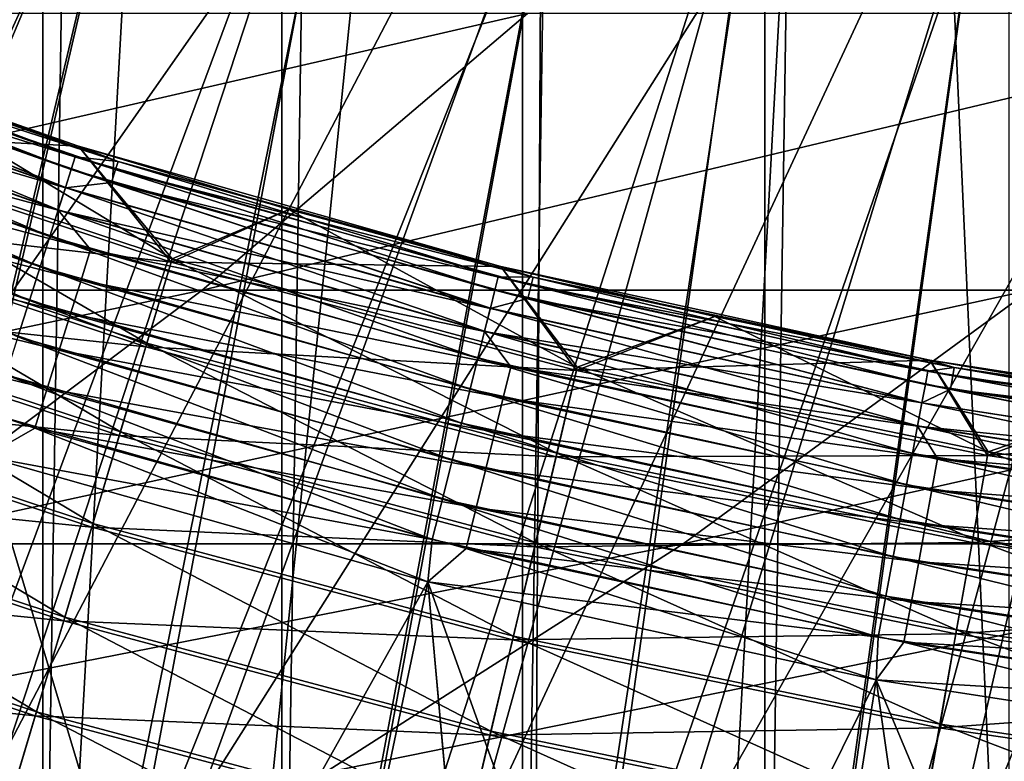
# Model space of a CAD drawing. Header units: metres. Extents: x -410 to 15, y -15 to 15.
# Tile 111 of 256: x -2.74 to -1.525, y -9.145 to -8.23. Entities that reach past the tile are written whole.
import ezdxf

# ---------------------------------------------------------------- set-up
doc = ezdxf.new("R2010")
doc.units = ezdxf.units.M
doc.layers.add('solid_508382', color=7, linetype='CONTINUOUS')

msp = doc.modelspace()

# ---------------------------------------------------------------- linework, layer by layer
at = {"layer": 'solid_508382'}
for points in [[(-1.820659, -9.93451, -32.299999), (-1.82066, 9.93451, -32.299999), (-1.51953, 9.985017, -32.299999)], [(-1.519529, -9.985017, -32.299999), (-1.820659, -9.93451, -32.299999), (-1.51953, 9.985017, -32.299999)], [(-2.120005, -9.874987, -32.299999), (-2.120007, 9.874987, -32.299999), (-1.82066, 9.93451, -32.299999)], [(-1.820659, -9.93451, -32.299999), (-2.120005, -9.874987, -32.299999), (-1.82066, 9.93451, -32.299999)], [(-2.41685, -9.806572, -32.299999), (-2.416852, 9.806572, -32.299999), (-2.120007, 9.874987, -32.299999)], [(-2.120005, -9.874987, -32.299999), (-2.41685, -9.806572, -32.299999), (-2.120007, 9.874987, -32.299999)], [(-2.711841, -9.729098, -32.299999), (-2.711843, 9.729098, -32.299999), (-2.416852, 9.806572, -32.299999)], [(-2.41685, -9.806572, -32.299999), (-2.711841, -9.729098, -32.299999), (-2.416852, 9.806572, -32.299999)], [(-3.0047, -9.642673, -32.299999), (-3.004702, 9.642672, -32.299999), (-2.711843, 9.729098, -32.299999)], [(-2.711841, -9.729098, -32.299999), (-3.0047, -9.642673, -32.299999), (-2.711843, 9.729098, -32.299999)], [(-3.545935, -9.350205, -4.7), (-2.762811, -7.507788, -5.854701), (-2.520739, -7.592488, -5.854701)], [(-3.212475, -10.520456, -15.553847), (-2.520739, -7.592488, -14.75), (-2.762811, -7.507788, -14.75)], [(-2.974881, -9.547256, -4.7), (-3.545935, -9.350205, -4.7), (-2.520739, -7.592488, -5.854701)], [(-3.212475, -10.520456, -15.553847), (-2.276096, -7.66938, -14.75), (-2.520739, -7.592488, -14.75)], [(-2.974881, -9.547256, -4.7), (-2.520739, -7.592488, -5.854701), (-2.276096, -7.66938, -5.854701)], [(-2.583668, -10.692271, -15.553847), (-2.276096, -7.66938, -14.75), (-3.212475, -10.520456, -15.553847)], [(-2.974881, -9.547256, -4.7), (-2.276096, -7.66938, -5.854701), (-2.02913, -7.738387, -5.854701)], [(-2.583668, -10.692271, -15.553847), (-2.02913, -7.738387, -14.75), (-2.276096, -7.66938, -14.75)], [(-2.393064, -9.709441, -4.7), (-2.974881, -9.547256, -4.7), (-2.02913, -7.738387, -5.854701)], [(-2.583668, -10.692271, -15.553847), (-1.780098, -7.799439, -14.75), (-2.02913, -7.738387, -14.75)], [(-2.393064, -9.709441, -4.7), (-2.02913, -7.738387, -5.854701), (-1.780098, -7.799439, -5.854701)], [(-2.595337, -7.883795, -5.710363), (-2.840942, -7.798657, -5.710363), (-3.275591, -9.501211, -4.7)], [(-1.94583, -10.82653, -15.553847), (-1.780098, -7.799439, -14.75), (-2.583668, -10.692271, -15.553847)], [(-2.393064, -9.709441, -4.7), (-1.780098, -7.799439, -5.854701), (-1.529273, -7.852472, -5.854701)], [(-1.94583, -10.82653, -15.553847), (-1.529273, -7.852472, -14.75), (-1.780098, -7.799439, -14.75)], [(-3.167322, -9.160679, -15.1), (-2.856145, -7.844456, -14.73972), (-2.609068, -7.930058, -14.73972)], [(-1.802583, -9.836193, -4.7), (-2.393064, -9.709441, -4.7), (-1.529273, -7.852472, -5.854701)], [(-1.94583, -10.82653, -15.553847), (-1.276885, -7.89744, -14.75), (-1.529273, -7.852472, -14.75)], [(-1.802583, -9.836193, -4.7), (-1.529273, -7.852472, -5.854701), (-1.276885, -7.89744, -5.854701)], [(-2.595337, -7.883795, -5.710363), (-3.275591, -9.501211, -4.7), (-2.695889, -9.681667, -4.7)], [(-2.347188, -7.9612, -5.710363), (-2.595337, -7.883795, -5.710363), (-2.695889, -9.681667, -4.7)], [(-1.301156, -10.922774, -15.553847), (-1.276885, -7.89744, -14.75), (-1.94583, -10.82653, -15.553847)], [(-1.802583, -9.836193, -4.7), (-1.276885, -7.89744, -5.854701), (-1.023157, -7.934302, -5.854701)], [(-3.167322, -9.160679, -15.1), (-2.609068, -7.930058, -14.73972), (-2.359432, -8.007879, -14.73972)], [(-1.205523, -9.92707, -4.7), (-1.802583, -9.836193, -4.7), (-1.023157, -7.934302, -5.854701)], [(-2.096739, -8.030796, -5.710363), (-2.347188, -7.9612, -5.710363), (-2.695889, -9.681667, -4.7)], [(-2.608652, -9.335185, -15.1), (-3.167322, -9.160679, -15.1), (-2.359432, -8.007879, -14.73972)], [(-2.608652, -9.335185, -15.1), (-2.359432, -8.007879, -14.73972), (-2.107481, -8.077845, -14.73972)], [(-2.096739, -8.030796, -5.710363), (-2.695889, -9.681667, -4.7), (-2.106335, -9.826793, -4.7)], [(-1.844234, -8.092515, -5.710363), (-2.096739, -8.030796, -5.710363), (-2.106335, -9.826793, -4.7)], [(-2.608652, -9.335185, -15.1), (-2.107481, -8.077845, -14.73972), (-1.853462, -8.139885, -14.73972)], [(-1.589921, -8.146297, -5.710363), (-1.844234, -8.092515, -5.710363), (-2.106335, -9.826793, -4.7)], [(-2.04072, -9.475516, -15.1), (-2.608652, -9.335185, -15.1), (-1.853462, -8.139885, -14.73972)], [(-2.04072, -9.475516, -15.1), (-1.853462, -8.139885, -14.73972), (-1.597625, -8.193939, -14.73972)], [(-1.589921, -8.146297, -5.710363), (-2.106335, -9.826793, -4.7), (-1.509067, -9.936056, -4.7)], [(-1.334048, -8.192089, -5.710363), (-1.589921, -8.146297, -5.710363), (-1.509067, -9.936056, -4.7)], [(-2.04072, -9.475516, -15.1), (-1.597625, -8.193939, -14.73972), (-1.340221, -8.239955, -14.73972)], [(-1.336719, -8.212711, -14.730178), (-1.340221, -8.239955, -14.73972), (-1.597625, -8.193939, -14.73972)], [(-3.178927, -8.205755, -22.700001), (-2.924722, -8.299759, -23.12532), (-2.667743, -8.38589, -23.12532)], [(-2.667744, -8.38589, -22.700001), (-3.178927, -8.205755, -22.700001), (-2.667743, -8.38589, -23.12532)], [(-3.121737, -8.231342, -22.647789), (-3.178927, -8.205755, -22.700001), (-2.667744, -8.38589, -22.700001)], [(-2.667744, -8.38589, -25.5), (-3.178927, -8.205755, -25.5), (-3.121712, -8.231279, -25.551691)], [(-3.178927, -8.205755, -25.07468), (-3.178927, -8.205755, -25.5), (-2.667744, -8.38589, -25.5)], [(-3.178927, -8.205755, -25.07468), (-2.667744, -8.38589, -25.5), (-2.924722, -8.299759, -25.07468)], [(-3.59821, -8.56375, 129.71785), (-2.51497, -8.56375, 128.222961), (-2.113764, -8.221763, 128.501495)], [(-3.208598, -8.221763, 130.012375), (-3.59821, -8.56375, 129.71785), (-2.113764, -8.221763, 128.501495)], [(-3.183806, -8.218351, -25.603073), (-3.189868, -8.233998, -25.652687), (-2.676925, -8.414752, -25.652687)], [(-2.671839, -8.398762, -25.603073), (-3.183806, -8.218351, -25.603073), (-2.676925, -8.414752, -25.652687)], [(-3.121712, -8.231279, -25.551691), (-3.183806, -8.218351, -25.603073), (-2.671839, -8.398762, -25.603073)], [(-2.51497, -8.56375, 128.222961), (-1.493081, -8.56375, 126.685493), (-1.080938, -8.221763, 126.947563)], [(-2.113764, -8.221763, 128.501495), (-2.51497, -8.56375, 128.222961), (-1.080938, -8.221763, 126.947563)], [(-3.189868, -8.233998, -25.652687), (-3.198219, -8.255556, -25.699682), (-2.683934, -8.436783, -25.699682)], [(-2.676925, -8.414752, -25.652687), (-3.189868, -8.233998, -25.652687), (-2.683934, -8.436783, -25.699682)], [(-3.125361, -8.2409, -22.596422), (-3.121737, -8.231342, -22.647789), (-2.619045, -8.404811, -22.647789)], [(-2.619045, -8.404811, -22.647789), (-3.121737, -8.231342, -22.647789), (-2.667744, -8.38589, -22.700001)], [(-2.619025, -8.404746, -25.551691), (-3.121712, -8.231279, -25.551691), (-2.671839, -8.398762, -25.603073)], [(-2.667744, -8.38589, -25.5), (-3.121712, -8.231279, -25.551691), (-2.619025, -8.404746, -25.551691)], [(-3.131334, -8.25665, -22.546829), (-3.125361, -8.2409, -22.596422), (-2.622086, -8.414569, -22.596422)], [(-2.622086, -8.414569, -22.596422), (-3.125361, -8.2409, -22.596422), (-2.619045, -8.404811, -22.647789)], [(-1.465122, -9.58145, -15.1), (-2.04072, -9.475516, -15.1), (-1.340221, -8.239955, -14.73972)], [(-3.208833, -8.282951, -22.456329), (-3.198314, -8.2558, -22.499865), (-2.684013, -8.437033, -22.499865)], [(-3.198219, -8.255556, -25.699682), (-3.208717, -8.282654, -25.743256), (-2.692744, -8.464477, -25.743256)], [(-2.684013, -8.437033, -22.499865), (-3.198314, -8.2558, -22.499865), (-3.131334, -8.25665, -22.546829)], [(-2.683934, -8.436783, -25.699682), (-3.198219, -8.255556, -25.699682), (-2.692744, -8.464477, -25.743256)], [(-2.627097, -8.430652, -22.546829), (-3.131334, -8.25665, -22.546829), (-2.622086, -8.414569, -22.596422)], [(-2.684013, -8.437033, -22.499865), (-3.131334, -8.25665, -22.546829), (-2.627097, -8.430652, -22.546829)], [(-3.208717, -8.282654, -25.743256), (-3.221182, -8.314829, -25.782658), (-2.703204, -8.497357, -25.782658)], [(-2.69284, -8.46478, -22.456329), (-3.208833, -8.282951, -22.456329), (-2.684013, -8.437033, -22.499865)], [(-3.162133, -8.33786, -22.416973), (-3.208833, -8.282951, -22.456329), (-2.69284, -8.46478, -22.456329)], [(-2.692744, -8.464477, -25.743256), (-3.208717, -8.282654, -25.743256), (-2.703204, -8.497357, -25.782658)], [(-2.924722, -8.299759, -25.07468), (-2.667743, -8.38589, -25.07468), (-3.044976, -8.366002, -25.140907)], [(-3.043488, -8.361916, -23.0616), (-2.552137, -8.524732, -23.0616), (-2.924722, -8.299759, -23.12532)], [(-2.552137, -8.524732, -23.0616), (-2.667743, -8.38589, -23.12532), (-2.924722, -8.299759, -23.12532)], [(-2.924722, -8.299759, -25.07468), (-2.667744, -8.38589, -25.5), (-2.667743, -8.38589, -25.07468)], [(-3.221182, -8.314829, -25.782658), (-3.235399, -8.351528, -25.817213), (-2.715135, -8.534863, -25.817213)], [(-2.703204, -8.497357, -25.782658), (-3.221182, -8.314829, -25.782658), (-2.715135, -8.534863, -25.817213)], [(-3.176105, -8.374701, -22.382467), (-3.162133, -8.33786, -22.416973), (-2.652937, -8.513573, -22.416973)], [(-2.652937, -8.513573, -22.416973), (-3.162133, -8.33786, -22.416973), (-2.69284, -8.46478, -22.456329)], [(-3.235399, -8.351528, -25.817213), (-3.251126, -8.392123, -25.846331), (-2.728333, -8.576348, -25.846331)], [(-2.715135, -8.534863, -25.817213), (-3.235399, -8.351528, -25.817213), (-2.728333, -8.576348, -25.846331)], [(-3.044976, -8.366002, -25.140907), (-2.553384, -8.528897, -25.140907), (-3.082336, -8.46865, -25.196358)], [(-3.080769, -8.464344, -23.005692), (-2.583399, -8.629154, -23.005692), (-3.043488, -8.361916, -23.0616)], [(-2.667743, -8.38589, -25.07468), (-2.553384, -8.528897, -25.140907), (-3.044976, -8.366002, -25.140907)], [(-2.583399, -8.629154, -23.005692), (-2.552137, -8.524732, -23.0616), (-3.043488, -8.361916, -23.0616)], [(-3.191556, -8.415443, -22.353407), (-3.176105, -8.374701, -22.382467), (-2.664659, -8.551191, -22.382467)], [(-2.664659, -8.551191, -22.382467), (-3.176105, -8.374701, -22.382467), (-2.652937, -8.513573, -22.416973)], [(-2.728333, -8.576348, -25.846331), (-3.251126, -8.392123, -25.846331), (-2.742571, -8.621104, -25.869513)], [(-2.667744, -8.38589, -22.700001), (-2.408234, -8.464066, -23.12532), (-2.146441, -8.534213, -23.12532)], [(-2.146441, -8.534213, -22.700001), (-2.667744, -8.38589, -22.700001), (-2.146441, -8.534213, -23.12532)], [(-2.667744, -8.38589, -22.700001), (-2.667743, -8.38589, -23.12532), (-2.408234, -8.464066, -23.12532)], [(-2.619045, -8.404811, -22.647789), (-2.667744, -8.38589, -22.700001), (-2.146441, -8.534213, -22.700001)], [(-2.146441, -8.534213, -25.5), (-2.667744, -8.38589, -25.5), (-2.619025, -8.404746, -25.551691)], [(-2.667743, -8.38589, -25.07468), (-2.667744, -8.38589, -25.5), (-2.146441, -8.534213, -25.5)], [(-2.552137, -8.524732, -23.0616), (-2.408234, -8.464066, -23.12532), (-2.667743, -8.38589, -23.12532)], [(-2.667743, -8.38589, -25.07468), (-2.146441, -8.534213, -25.5), (-2.408234, -8.464066, -25.07468)], [(-2.667743, -8.38589, -25.07468), (-2.408234, -8.464066, -25.07468), (-2.553384, -8.528897, -25.140907)], [(-2.671839, -8.398762, -25.603073), (-2.676925, -8.414752, -25.652687), (-2.153828, -8.563586, -25.652687)], [(-2.149735, -8.547313, -25.603073), (-2.671839, -8.398762, -25.603073), (-2.153828, -8.563586, -25.652687)], [(-2.619025, -8.404746, -25.551691), (-2.671839, -8.398762, -25.603073), (-2.149735, -8.547313, -25.603073)], [(-2.622086, -8.414569, -22.596422), (-2.619045, -8.404811, -22.647789), (-2.106797, -8.54761, -22.647789)], [(-2.106797, -8.54761, -22.647789), (-2.619045, -8.404811, -22.647789), (-2.146441, -8.534213, -22.700001)], [(-2.106781, -8.547544, -25.551691), (-2.619025, -8.404746, -25.551691), (-2.149735, -8.547313, -25.603073)], [(-2.146441, -8.534213, -25.5), (-2.619025, -8.404746, -25.551691), (-2.106781, -8.547544, -25.551691)], [(-3.208222, -8.459385, -22.330288), (-3.191556, -8.415443, -22.353407), (-2.677622, -8.592791, -22.353407)], [(-2.677622, -8.592791, -22.353407), (-3.191556, -8.415443, -22.353407), (-2.664659, -8.551191, -22.382467)], [(-2.676925, -8.414752, -25.652687), (-2.683934, -8.436783, -25.699682), (-2.159467, -8.586007, -25.699682)], [(-2.153828, -8.563586, -25.652687), (-2.676925, -8.414752, -25.652687), (-2.159467, -8.586007, -25.699682)], [(-2.627097, -8.430652, -22.546829), (-2.622086, -8.414569, -22.596422), (-2.109243, -8.557535, -22.596422)], [(-2.109243, -8.557535, -22.596422), (-2.622086, -8.414569, -22.596422), (-2.106797, -8.54761, -22.647789)], [(-2.159531, -8.586261, -22.499865), (-2.684013, -8.437033, -22.499865), (-2.627097, -8.430652, -22.546829)], [(-2.113274, -8.573891, -22.546829), (-2.627097, -8.430652, -22.546829), (-2.109243, -8.557535, -22.596422)], [(-2.159531, -8.586261, -22.499865), (-2.627097, -8.430652, -22.546829), (-2.113274, -8.573891, -22.546829)], [(-2.69284, -8.46478, -22.456329), (-2.684013, -8.437033, -22.499865), (-2.159531, -8.586261, -22.499865)], [(-2.683934, -8.436783, -25.699682), (-2.692744, -8.464477, -25.743256), (-2.166556, -8.61419, -25.743256)], [(-2.159467, -8.586007, -25.699682), (-2.683934, -8.436783, -25.699682), (-2.166556, -8.61419, -25.743256)], [(-3.225815, -8.505775, -22.313507), (-3.208222, -8.459385, -22.330288), (-2.691603, -8.637659, -22.330288)], [(-2.691603, -8.637659, -22.330288), (-3.208222, -8.459385, -22.330288), (-2.677622, -8.592791, -22.353407)], [(-3.082336, -8.46865, -25.196358), (-2.584713, -8.633544, -25.196358), (-3.121436, -8.576076, -25.240383)], [(-3.119806, -8.571595, -22.961189), (-2.616133, -8.738494, -22.961189), (-3.080769, -8.464344, -23.005692)], [(-2.553384, -8.528897, -25.140907), (-2.584713, -8.633544, -25.196358), (-3.082336, -8.46865, -25.196358)], [(-2.616133, -8.738494, -22.961189), (-2.583399, -8.629154, -23.005692), (-3.080769, -8.464344, -23.005692)], [(-2.692744, -8.464477, -25.743256), (-2.703204, -8.497357, -25.782658), (-2.174972, -8.647653, -25.782658)], [(-2.166633, -8.614499, -22.456329), (-2.69284, -8.46478, -22.456329), (-2.159531, -8.586261, -22.499865)], [(-2.652937, -8.513573, -22.416973), (-2.69284, -8.46478, -22.456329), (-2.166633, -8.614499, -22.456329)], [(-2.166556, -8.61419, -25.743256), (-2.692744, -8.464477, -25.743256), (-2.174972, -8.647653, -25.782658)], [(-2.408234, -8.464066, -25.07468), (-2.146441, -8.534213, -25.07468), (-2.553384, -8.528897, -25.140907)], [(-2.552137, -8.524732, -23.0616), (-2.05215, -8.658703, -23.0616), (-2.408234, -8.464066, -23.12532)], [(-2.05215, -8.658703, -23.0616), (-2.146441, -8.534213, -23.12532), (-2.408234, -8.464066, -23.12532)], [(-2.408234, -8.464066, -25.07468), (-2.146441, -8.534213, -25.5), (-2.146441, -8.534213, -25.07468)], [(-3.244035, -8.553817, -22.303354), (-3.225815, -8.505775, -22.313507), (-2.706364, -8.685026, -22.313507)], [(-2.706364, -8.685026, -22.313507), (-3.225815, -8.505775, -22.313507), (-2.691603, -8.637659, -22.330288)], [(-2.703204, -8.497357, -25.782658), (-2.715135, -8.534863, -25.817213), (-2.184572, -8.685821, -25.817213)], [(-2.174972, -8.647653, -25.782658), (-2.703204, -8.497357, -25.782658), (-2.184572, -8.685821, -25.817213)], [(-2.664659, -8.551191, -22.382467), (-2.652937, -8.513573, -22.416973), (-2.13406, -8.65822, -22.416973)], [(-2.13406, -8.65822, -22.416973), (-2.652937, -8.513573, -22.416973), (-2.166633, -8.614499, -22.456329)], [(-2.553384, -8.528897, -25.140907), (-2.053153, -8.662934, -25.140907), (-2.584713, -8.633544, -25.196358)], [(-2.583399, -8.629154, -23.005692), (-2.077288, -8.764767, -23.005692), (-2.552137, -8.524732, -23.0616)], [(-2.146441, -8.534213, -25.07468), (-2.053153, -8.662934, -25.140907), (-2.553384, -8.528897, -25.140907)], [(-2.077288, -8.764767, -23.005692), (-2.05215, -8.658703, -23.0616), (-2.552137, -8.524732, -23.0616)], [(-2.715135, -8.534863, -25.817213), (-2.728333, -8.576348, -25.846331), (-2.19519, -8.728041, -25.846331)], [(-2.184572, -8.685821, -25.817213), (-2.715135, -8.534863, -25.817213), (-2.19519, -8.728041, -25.846331)], [(-2.146441, -8.534213, -22.700001), (-1.882611, -8.596265, -23.12532), (-1.616996, -8.650164, -23.12532)], [(-1.616996, -8.650164, -22.700001), (-2.146441, -8.534213, -22.700001), (-1.616996, -8.650164, -23.12532)], [(-2.146441, -8.534213, -22.700001), (-2.146441, -8.534213, -23.12532), (-1.882611, -8.596265, -23.12532)], [(-2.05215, -8.658703, -23.0616), (-1.882611, -8.596265, -23.12532), (-2.146441, -8.534213, -23.12532)], [(-2.106797, -8.54761, -22.647789), (-2.146441, -8.534213, -22.700001), (-1.616996, -8.650164, -22.700001)], [(-1.616996, -8.650164, -25.5), (-2.146441, -8.534213, -25.5), (-2.106781, -8.547544, -25.551691)], [(-2.146441, -8.534213, -25.07468), (-2.146441, -8.534213, -25.5), (-1.616996, -8.650164, -25.5)], [(-2.146441, -8.534213, -25.07468), (-1.616996, -8.650164, -25.5), (-1.882611, -8.596265, -25.07468)], [(-2.146441, -8.534213, -25.07468), (-1.882611, -8.596265, -25.07468), (-2.053153, -8.662934, -25.140907)], [(-2.72165, -8.734081, -22.303354), (-2.783038, -8.768899, -22.299999), (-3.244035, -8.553817, -22.303354)], [(-2.72165, -8.734081, -22.303354), (-3.244035, -8.553817, -22.303354), (-2.706364, -8.685026, -22.313507)], [(-2.677622, -8.592791, -22.353407), (-2.664659, -8.551191, -22.382467), (-2.143489, -8.696478, -22.382467)], [(-2.143489, -8.696478, -22.382467), (-2.664659, -8.551191, -22.382467), (-2.13406, -8.65822, -22.416973)], [(-2.149735, -8.547313, -25.603073), (-2.153828, -8.563586, -25.652687), (-1.622561, -8.679935, -25.652687)], [(-1.619478, -8.663442, -25.603073), (-2.149735, -8.547313, -25.603073), (-1.622561, -8.679935, -25.652687)], [(-2.106781, -8.547544, -25.551691), (-2.149735, -8.547313, -25.603073), (-1.619478, -8.663442, -25.603073)], [(-2.109243, -8.557535, -22.596422), (-2.106797, -8.54761, -22.647789), (-1.586861, -8.659222, -22.647789)], [(-1.586861, -8.659222, -22.647789), (-2.106797, -8.54761, -22.647789), (-1.616996, -8.650164, -22.700001)], [(-1.586849, -8.659154, -25.551691), (-2.106781, -8.547544, -25.551691), (-1.619478, -8.663442, -25.603073)], [(-1.616996, -8.650164, -25.5), (-2.106781, -8.547544, -25.551691), (-1.586849, -8.659154, -25.551691)], [(-4.003025, -8.87676, 129.411819), (-2.931832, -8.87676, 127.933571), (-2.51497, -8.56375, 128.222961)], [(-3.59821, -8.56375, 129.71785), (-4.003025, -8.87676, 129.411819), (-2.51497, -8.56375, 128.222961)], [(-2.931832, -8.87676, 127.933571), (-1.921306, -8.87676, 126.413193), (-1.493081, -8.56375, 126.685493)], [(-2.51497, -8.56375, 128.222961), (-2.931832, -8.87676, 127.933571), (-1.493081, -8.56375, 126.685493)], [(-2.153828, -8.563586, -25.652687), (-2.159467, -8.586007, -25.699682), (-1.626809, -8.702661, -25.699682)], [(-1.622561, -8.679935, -25.652687), (-2.153828, -8.563586, -25.652687), (-1.626809, -8.702661, -25.699682)], [(-2.113274, -8.573891, -22.546829), (-2.109243, -8.557535, -22.596422), (-1.588704, -8.669275, -22.596422)], [(-1.588704, -8.669275, -22.596422), (-2.109243, -8.557535, -22.596422), (-1.586861, -8.659222, -22.647789)], [(-1.921306, -8.87676, 126.413193), (-0.973104, -8.87676, 124.853188), (-0.534215, -8.56375, 125.107941)], [(-1.493081, -8.56375, 126.685493), (-1.921306, -8.87676, 126.413193), (-0.534215, -8.56375, 125.107941)], [(-3.121436, -8.576076, -25.240383), (-2.617501, -8.743061, -25.240383), (-3.161867, -8.687159, -25.272524)], [(-3.16019, -8.682551, -22.928555), (-2.649998, -8.851611, -22.928555), (-3.119806, -8.571595, -22.961189)], [(-2.584713, -8.633544, -25.196358), (-2.617501, -8.743061, -25.240383), (-3.121436, -8.576076, -25.240383)], [(-2.649998, -8.851611, -22.928555), (-2.616133, -8.738494, -22.961189), (-3.119806, -8.571595, -22.961189)], [(-2.728333, -8.576348, -25.846331), (-2.742571, -8.621104, -25.869513), (-2.206646, -8.773588, -25.869513)], [(-2.19519, -8.728041, -25.846331), (-2.728333, -8.576348, -25.846331), (-2.206646, -8.773588, -25.869513)], [(-1.626857, -8.702918, -22.499865), (-2.159531, -8.586261, -22.499865), (-2.113274, -8.573891, -22.546829)], [(-1.59174, -8.685844, -22.546829), (-2.113274, -8.573891, -22.546829), (-1.588704, -8.669275, -22.596422)], [(-1.626857, -8.702918, -22.499865), (-2.113274, -8.573891, -22.546829), (-1.59174, -8.685844, -22.546829)], [(-2.166633, -8.614499, -22.456329), (-2.159531, -8.586261, -22.499865), (-1.626857, -8.702918, -22.499865)], [(-2.159467, -8.586007, -25.699682), (-2.166556, -8.61419, -25.743256), (-1.632149, -8.731227, -25.743256)], [(-1.626809, -8.702661, -25.699682), (-2.159467, -8.586007, -25.699682), (-1.632149, -8.731227, -25.743256)], [(-2.691603, -8.637659, -22.330288), (-2.677622, -8.592791, -22.353407), (-2.153917, -8.738785, -22.353407)], [(-2.153917, -8.738785, -22.353407), (-2.677622, -8.592791, -22.353407), (-2.143489, -8.696478, -22.382467)], [(-1.882611, -8.596265, -25.07468), (-1.616996, -8.650164, -25.07468), (-2.053153, -8.662934, -25.140907)], [(-2.05215, -8.658703, -23.0616), (-1.545219, -8.763375, -23.0616), (-1.882611, -8.596265, -23.12532)], [(-1.545219, -8.763375, -23.0616), (-1.616996, -8.650164, -23.12532), (-1.882611, -8.596265, -23.12532)], [(-1.882611, -8.596265, -25.07468), (-1.616996, -8.650164, -25.5), (-1.616996, -8.650164, -25.07468)], [(-2.166556, -8.61419, -25.743256), (-2.174972, -8.647653, -25.782658), (-1.638489, -8.765143, -25.782658)], [(-1.632208, -8.73154, -22.456329), (-2.166633, -8.614499, -22.456329), (-1.626857, -8.702918, -22.499865)], [(-2.13406, -8.65822, -22.416973), (-2.166633, -8.614499, -22.456329), (-1.632208, -8.73154, -22.456329)], [(-1.632149, -8.731227, -25.743256), (-2.166556, -8.61419, -25.743256), (-1.638489, -8.765143, -25.782658)], [(-2.742571, -8.621104, -25.869513), (-2.757605, -8.668363, -25.886356), (-2.218742, -8.821682, -25.886356)], [(-2.206646, -8.773588, -25.869513), (-2.742571, -8.621104, -25.869513), (-2.218742, -8.821682, -25.886356)], [(-2.706364, -8.685026, -22.313507), (-2.691603, -8.637659, -22.330288), (-2.165164, -8.784415, -22.330288)], [(-2.165164, -8.784415, -22.330288), (-2.691603, -8.637659, -22.330288), (-2.153917, -8.738785, -22.353407)], [(-2.584713, -8.633544, -25.196358), (-2.078345, -8.769225, -25.196358), (-2.617501, -8.743061, -25.240383)], [(-2.616133, -8.738494, -22.961189), (-2.103609, -8.875825, -22.961189), (-2.583399, -8.629154, -23.005692)], [(-2.053153, -8.662934, -25.140907), (-2.078345, -8.769225, -25.196358), (-2.584713, -8.633544, -25.196358)], [(-2.103609, -8.875825, -22.961189), (-2.077288, -8.764767, -23.005692), (-2.583399, -8.629154, -23.005692)], [(-2.174972, -8.647653, -25.782658), (-2.184572, -8.685821, -25.817213), (-1.645721, -8.803831, -25.817213)], [(-1.638489, -8.765143, -25.782658), (-2.174972, -8.647653, -25.782658), (-1.645721, -8.803831, -25.817213)], [(-1.616996, -8.650164, -25.07468), (-1.545975, -8.767658, -25.140907), (-2.053153, -8.662934, -25.140907)], [(-1.616996, -8.650164, -22.700001), (-1.349847, -8.695856, -23.12532), (-1.081417, -8.7333, -23.12532)], [(-1.081417, -8.7333, -22.700001), (-1.616996, -8.650164, -22.700001), (-1.081417, -8.7333, -23.12532)], [(-1.616996, -8.650164, -22.700001), (-1.616996, -8.650164, -23.12532), (-1.349847, -8.695856, -23.12532)], [(-1.545219, -8.763375, -23.0616), (-1.349847, -8.695856, -23.12532), (-1.616996, -8.650164, -23.12532)], [(-1.586861, -8.659222, -22.647789), (-1.616996, -8.650164, -22.700001), (-1.081417, -8.7333, -22.700001)], [(-1.081417, -8.7333, -25.5), (-1.616996, -8.650164, -25.5), (-1.586849, -8.659154, -25.551691)], [(-1.616996, -8.650164, -25.07468), (-1.616996, -8.650164, -25.5), (-1.081417, -8.7333, -25.5)], [(-1.616996, -8.650164, -25.07468), (-1.081417, -8.7333, -25.5), (-1.349847, -8.695856, -25.07468)], [(-1.616996, -8.650164, -25.07468), (-1.349847, -8.695856, -25.07468), (-1.545975, -8.767658, -25.140907)], [(-2.143489, -8.696478, -22.382467), (-2.13406, -8.65822, -22.416973), (-1.607396, -8.771276, -22.416973)], [(-1.607396, -8.771276, -22.416973), (-2.13406, -8.65822, -22.416973), (-1.632208, -8.73154, -22.456329)], [(-2.053153, -8.662934, -25.140907), (-1.545975, -8.767658, -25.140907), (-2.078345, -8.769225, -25.196358)], [(-2.077288, -8.764767, -23.005692), (-1.564148, -8.870722, -23.005692), (-2.05215, -8.658703, -23.0616)], [(-1.564148, -8.870722, -23.005692), (-1.545219, -8.763375, -23.0616), (-2.05215, -8.658703, -23.0616)], [(-1.619478, -8.663442, -25.603073), (-1.622561, -8.679935, -25.652687), (-1.085139, -8.763359, -25.652687)], [(-1.586849, -8.659154, -25.551691), (-1.619478, -8.663442, -25.603073), (-1.083077, -8.746706, -25.603073)], [(-1.083077, -8.746706, -25.603073), (-1.619478, -8.663442, -25.603073), (-1.085139, -8.763359, -25.652687)], [(-1.588704, -8.669275, -22.596422), (-1.586861, -8.659222, -22.647789), (-1.061135, -8.739235, -22.647789)], [(-1.061135, -8.739235, -22.647789), (-1.586861, -8.659222, -22.647789), (-1.081417, -8.7333, -22.700001)], [(-1.061127, -8.739167, -25.551691), (-1.586849, -8.659154, -25.551691), (-1.083077, -8.746706, -25.603073)], [(-1.081417, -8.7333, -25.5), (-1.586849, -8.659154, -25.551691), (-1.061127, -8.739167, -25.551691)], [(-2.757605, -8.668363, -25.886356), (-2.773177, -8.717313, -25.896578), (-2.231271, -8.871498, -25.896578)], [(-2.218742, -8.821682, -25.886356), (-2.757605, -8.668363, -25.886356), (-2.231271, -8.871498, -25.896578)], [(-1.59174, -8.685844, -22.546829), (-1.588704, -8.669275, -22.596422), (-1.062367, -8.749382, -22.596422)], [(-1.062367, -8.749382, -22.596422), (-1.588704, -8.669275, -22.596422), (-1.061135, -8.739235, -22.647789)], [(-3.161867, -8.687159, -25.272524), (-2.651404, -8.856308, -25.272524), (-3.203208, -8.800742, -25.292444)], [(-3.201503, -8.796056, -22.908129), (-2.684641, -8.967325, -22.908129), (-3.16019, -8.682551, -22.928555)], [(-2.617501, -8.743061, -25.240383), (-2.651404, -8.856308, -25.272524), (-3.161867, -8.687159, -25.272524)], [(-2.684641, -8.967325, -22.908129), (-2.649998, -8.851611, -22.928555), (-3.16019, -8.682551, -22.928555)], [(-2.72165, -8.734081, -22.303354), (-2.706364, -8.685026, -22.313507), (-2.177037, -8.832587, -22.313507)], [(-2.177037, -8.832587, -22.313507), (-2.706364, -8.685026, -22.313507), (-2.165164, -8.784415, -22.330288)], [(-2.184572, -8.685821, -25.817213), (-2.19519, -8.728041, -25.846331), (-1.653721, -8.846624, -25.846331)], [(-1.645721, -8.803831, -25.817213), (-2.184572, -8.685821, -25.817213), (-1.653721, -8.846624, -25.846331)], [(-1.088012, -8.786562, -22.499865), (-1.626857, -8.702918, -22.499865), (-1.59174, -8.685844, -22.546829)], [(-1.622561, -8.679935, -25.652687), (-1.626809, -8.702661, -25.699682), (-1.08798, -8.786303, -25.699682)], [(-1.085139, -8.763359, -25.652687), (-1.622561, -8.679935, -25.652687), (-1.08798, -8.786303, -25.699682)], [(-1.064398, -8.766104, -22.546829), (-1.59174, -8.685844, -22.546829), (-1.062367, -8.749382, -22.596422)], [(-1.088012, -8.786562, -22.499865), (-1.59174, -8.685844, -22.546829), (-1.064398, -8.766104, -22.546829)], [(-2.153917, -8.738785, -22.353407), (-2.143489, -8.696478, -22.382467), (-1.614498, -8.810033, -22.382467)], [(-1.614498, -8.810033, -22.382467), (-2.143489, -8.696478, -22.382467), (-1.607396, -8.771276, -22.416973)], [(-1.349847, -8.695856, -25.07468), (-1.081417, -8.7333, -25.07468), (-1.545975, -8.767658, -25.140907)], [(-1.545219, -8.763375, -23.0616), (-1.03306, -8.838395, -23.0616), (-1.349847, -8.695856, -23.12532)], [(-1.632208, -8.73154, -22.456329), (-1.626857, -8.702918, -22.499865), (-1.088012, -8.786562, -22.499865)], [(-1.626809, -8.702661, -25.699682), (-1.632149, -8.731227, -25.743256), (-1.091551, -8.815143, -25.743256)], [(-1.08798, -8.786303, -25.699682), (-1.626809, -8.702661, -25.699682), (-1.091551, -8.815143, -25.743256)], [(-2.231271, -8.871498, -25.896578), (-2.773177, -8.717313, -25.896578), (-2.783043, -8.768898, -25.9)], [(-2.72165, -8.734081, -22.303354), (-2.236835, -8.923913, -22.299999), (-2.783038, -8.768899, -22.299999)], [(-2.189334, -8.882476, -22.303354), (-2.236835, -8.923913, -22.299999), (-2.72165, -8.734081, -22.303354)], [(-2.189334, -8.882476, -22.303354), (-2.72165, -8.734081, -22.303354), (-2.177037, -8.832587, -22.313507)], [(-2.19519, -8.728041, -25.846331), (-2.206646, -8.773588, -25.869513), (-1.662351, -8.892791, -25.869513)], [(-1.653721, -8.846624, -25.846331), (-2.19519, -8.728041, -25.846331), (-1.662351, -8.892791, -25.869513)], [(-1.632149, -8.731227, -25.743256), (-1.638489, -8.765143, -25.782658), (-1.095791, -8.849386, -25.782658)], [(-1.09159, -8.815459, -22.456329), (-1.632208, -8.73154, -22.456329), (-1.088012, -8.786562, -22.499865)], [(-1.607396, -8.771276, -22.416973), (-1.632208, -8.73154, -22.456329), (-1.09159, -8.815459, -22.456329)], [(-1.091551, -8.815143, -25.743256), (-1.632149, -8.731227, -25.743256), (-1.095791, -8.849386, -25.782658)], [(-1.081417, -8.7333, -25.07468), (-1.033565, -8.842715, -25.140907), (-1.545975, -8.767658, -25.140907)], [(-2.617501, -8.743061, -25.240383), (-2.104708, -8.880464, -25.240383), (-2.651404, -8.856308, -25.272524)], [(-2.649998, -8.851611, -22.928555), (-2.13084, -8.990719, -22.928555), (-2.616133, -8.738494, -22.961189)], [(-2.078345, -8.769225, -25.196358), (-2.104708, -8.880464, -25.240383), (-2.617501, -8.743061, -25.240383)], [(-2.13084, -8.990719, -22.928555), (-2.103609, -8.875825, -22.961189), (-2.616133, -8.738494, -22.961189)], [(-2.165164, -8.784415, -22.330288), (-2.153917, -8.738785, -22.353407), (-1.622353, -8.852892, -22.353407)], [(-1.622353, -8.852892, -22.353407), (-2.153917, -8.738785, -22.353407), (-1.614498, -8.810033, -22.382467)], [(-2.783043, -8.768898, -25.9), (-2.740442, -9.82493, -25.9), (-2.442272, -9.903295, -25.9)], [(-2.236841, -8.923911, -25.9), (-2.783043, -8.768898, -25.9), (-2.442272, -9.903295, -25.9)], [(-2.231271, -8.871498, -25.896578), (-2.783043, -8.768898, -25.9), (-2.236841, -8.923911, -25.9)], [(-2.783038, -8.768899, -22.299999), (-2.236835, -8.923913, -22.299999), (-2.74046, -9.824925, -22.299999)], [(-2.206646, -8.773588, -25.869513), (-2.218742, -8.821682, -25.886356), (-1.671463, -8.941538, -25.886356)], [(-1.662351, -8.892791, -25.869513), (-2.206646, -8.773588, -25.869513), (-1.671463, -8.941538, -25.886356)], [(-2.078345, -8.769225, -25.196358), (-1.564943, -8.875234, -25.196358), (-2.104708, -8.880464, -25.240383)], [(-2.103609, -8.875825, -22.961189), (-1.583967, -8.983122, -22.961189), (-2.077288, -8.764767, -23.005692)], [(-1.545975, -8.767658, -25.140907), (-1.564943, -8.875234, -25.196358), (-2.078345, -8.769225, -25.196358)], [(-1.583967, -8.983122, -22.961189), (-1.564148, -8.870722, -23.005692), (-2.077288, -8.764767, -23.005692)], [(-1.638489, -8.765143, -25.782658), (-1.645721, -8.803831, -25.817213), (-1.100628, -8.888445, -25.817213)], [(-1.095791, -8.849386, -25.782658), (-1.638489, -8.765143, -25.782658), (-1.100628, -8.888445, -25.817213)], [(-1.614498, -8.810033, -22.382467), (-1.607396, -8.771276, -22.416973), (-1.074867, -8.852325, -22.416973)], [(-1.074867, -8.852325, -22.416973), (-1.607396, -8.771276, -22.416973), (-1.09159, -8.815459, -22.456329)], [(-1.545975, -8.767658, -25.140907), (-1.033565, -8.842715, -25.140907), (-1.564943, -8.875234, -25.196358)], [(-1.564148, -8.870722, -23.005692), (-1.045715, -8.946661, -23.005692), (-1.545219, -8.763375, -23.0616)], [(-1.045715, -8.946661, -23.005692), (-1.03306, -8.838395, -23.0616), (-1.545219, -8.763375, -23.0616)], [(-2.177037, -8.832587, -22.313507), (-2.165164, -8.784415, -22.330288), (-1.630824, -8.899117, -22.330288)], [(-1.630824, -8.899117, -22.330288), (-2.165164, -8.784415, -22.330288), (-1.622353, -8.852892, -22.353407)], [(-3.243312, -8.910926, -22.900124), (-2.719701, -9.084433, -22.900124), (-3.201503, -8.796056, -22.908129)], [(-2.719701, -9.084433, -22.900124), (-2.684641, -8.967325, -22.908129), (-3.201503, -8.796056, -22.908129)], [(-3.203208, -8.800742, -25.292444), (-2.686071, -8.972103, -25.292444), (-3.245029, -8.915643, -25.299938)], [(-2.651404, -8.856308, -25.272524), (-2.686071, -8.972103, -25.292444), (-3.203208, -8.800742, -25.292444)], [(-1.645721, -8.803831, -25.817213), (-1.653721, -8.846624, -25.846331), (-1.105978, -8.931649, -25.846331)], [(-1.100628, -8.888445, -25.817213), (-1.645721, -8.803831, -25.817213), (-1.105978, -8.931649, -25.846331)], [(-1.622353, -8.852892, -22.353407), (-1.614498, -8.810033, -22.382467), (-1.079616, -8.89144, -22.382467)], [(-1.079616, -8.89144, -22.382467), (-1.614498, -8.810033, -22.382467), (-1.074867, -8.852325, -22.416973)], [(-2.218742, -8.821682, -25.886356), (-2.231271, -8.871498, -25.896578), (-1.680902, -8.992031, -25.896578)], [(-1.671463, -8.941538, -25.886356), (-2.218742, -8.821682, -25.886356), (-1.680902, -8.992031, -25.896578)], [(-2.189334, -8.882476, -22.303354), (-2.177037, -8.832587, -22.313507), (-1.639767, -8.947919, -22.313507)], [(-1.639767, -8.947919, -22.313507), (-2.177037, -8.832587, -22.313507), (-1.630824, -8.899117, -22.330288)], [(-1.653721, -8.846624, -25.846331), (-1.662351, -8.892791, -25.869513), (-1.111749, -8.978259, -25.869513)], [(-1.105978, -8.931649, -25.846331), (-1.653721, -8.846624, -25.846331), (-1.111749, -8.978259, -25.869513)], [(-1.033565, -8.842715, -25.140907), (-1.046247, -8.951212, -25.196358), (-1.564943, -8.875234, -25.196358)], [(-2.651404, -8.856308, -25.272524), (-2.13197, -8.995489, -25.272524), (-2.686071, -8.972103, -25.292444)], [(-2.684641, -8.967325, -22.908129), (-2.158695, -9.108253, -22.908129), (-2.649998, -8.851611, -22.928555)], [(-2.104708, -8.880464, -25.240383), (-2.13197, -8.995489, -25.272524), (-2.651404, -8.856308, -25.272524)], [(-2.158695, -9.108253, -22.908129), (-2.13084, -8.990719, -22.928555), (-2.649998, -8.851611, -22.928555)], [(-1.630824, -8.899117, -22.330288), (-1.622353, -8.852892, -22.353407), (-1.084868, -8.934695, -22.353407)], [(-1.084868, -8.934695, -22.353407), (-1.622353, -8.852892, -22.353407), (-1.079616, -8.89144, -22.382467)], [(-1.583967, -8.983122, -22.961189), (-1.058965, -9.060023, -22.961189), (-1.564148, -8.870722, -23.005692)], [(-1.058965, -9.060023, -22.961189), (-1.045715, -8.946661, -23.005692), (-1.564148, -8.870722, -23.005692)], [(-3.362938, -9.159735, 127.634285), (-2.364166, -9.159735, 126.131592), (-1.921306, -8.87676, 126.413193)], [(-2.931832, -8.87676, 127.933571), (-3.362938, -9.159735, 127.634285), (-1.921306, -8.87676, 126.413193)], [(-2.364166, -9.159735, 126.131592), (-1.426991, -9.159735, 124.589729), (-0.973104, -8.87676, 124.853188)], [(-1.921306, -8.87676, 126.413193), (-2.364166, -9.159735, 126.131592), (-0.973104, -8.87676, 124.853188)], [(-1.680902, -8.992031, -25.896578), (-2.231271, -8.871498, -25.896578), (-2.236841, -8.923911, -25.9)], [(-2.189334, -8.882476, -22.303354), (-1.683175, -9.044641, -22.299999), (-2.236835, -8.923913, -22.299999)], [(-1.649029, -8.998459, -22.303354), (-1.683175, -9.044641, -22.299999), (-2.189334, -8.882476, -22.303354)], [(-1.649029, -8.998459, -22.303354), (-2.189334, -8.882476, -22.303354), (-1.639767, -8.947919, -22.313507)], [(-2.104708, -8.880464, -25.240383), (-1.584795, -8.987817, -25.240383), (-2.13197, -8.995489, -25.272524)], [(-2.13084, -8.990719, -22.928555), (-1.604471, -9.099405, -22.928555), (-2.103609, -8.875825, -22.961189)], [(-1.564943, -8.875234, -25.196358), (-1.584795, -8.987817, -25.240383), (-2.104708, -8.880464, -25.240383)], [(-1.604471, -9.099405, -22.928555), (-1.583967, -8.983122, -22.961189), (-2.103609, -8.875825, -22.961189)], [(-1.564943, -8.875234, -25.196358), (-1.046247, -8.951212, -25.196358), (-1.584795, -8.987817, -25.240383)], [(-1.662351, -8.892791, -25.869513), (-1.671463, -8.941538, -25.886356), (-1.117844, -9.027475, -25.886356)], [(-1.111749, -8.978259, -25.869513), (-1.662351, -8.892791, -25.869513), (-1.117844, -9.027475, -25.886356)], [(-1.639767, -8.947919, -22.313507), (-1.630824, -8.899117, -22.330288), (-1.090533, -8.981349, -22.330288)], [(-1.090533, -8.981349, -22.330288), (-1.630824, -8.899117, -22.330288), (-1.084868, -8.934695, -22.353407)], [(-3.245029, -8.915643, -25.299938), (-2.72114, -9.089241, -25.299938), (-3.286892, -9.030663, -25.294926)], [(-2.686071, -8.972103, -25.292444), (-2.72114, -9.089241, -25.299938), (-3.245029, -8.915643, -25.299938)], [(-2.754811, -9.201711, -22.904623), (-2.719701, -9.084433, -22.900124), (-3.243312, -8.910926, -22.900124)], [(-2.236835, -8.923913, -22.299999), (-2.442289, -9.903291, -22.299999), (-2.74046, -9.824925, -22.299999)], [(-2.236835, -8.923913, -22.299999), (-2.142234, -9.972486, -22.299999), (-2.442289, -9.903291, -22.299999)], [(-2.236841, -8.923911, -25.9), (-2.442272, -9.903295, -25.9), (-2.142219, -9.972488, -25.9)], [(-2.236841, -8.923911, -25.9), (-2.142219, -9.972488, -25.9), (-1.839602, -10.03269, -25.9)], [(-1.683182, -9.044641, -25.9), (-2.236841, -8.923911, -25.9), (-1.839602, -10.03269, -25.9)], [(-1.680902, -8.992031, -25.896578), (-2.236841, -8.923911, -25.9), (-1.683182, -9.044641, -25.9)], [(-2.236835, -8.923913, -22.299999), (-1.683175, -9.044641, -22.299999), (-2.142234, -9.972486, -22.299999)], [(-1.671463, -8.941538, -25.886356), (-1.680902, -8.992031, -25.896578), (-1.124156, -9.078454, -25.896578)], [(-1.117844, -9.027475, -25.886356), (-1.671463, -8.941538, -25.886356), (-1.124156, -9.078454, -25.896578)], [(-1.649029, -8.998459, -22.303354), (-1.639767, -8.947919, -22.313507), (-1.096514, -9.030601, -22.313507)], [(-1.096514, -9.030601, -22.313507), (-1.639767, -8.947919, -22.313507), (-1.090533, -8.981349, -22.330288)], [(-1.046247, -8.951212, -25.196358), (-1.059518, -9.064758, -25.240383), (-1.584795, -8.987817, -25.240383)], [(-2.719701, -9.084433, -22.900124), (-2.186886, -9.2272, -22.900124), (-2.684641, -8.967325, -22.908129)], [(-2.186886, -9.2272, -22.900124), (-2.158695, -9.108253, -22.908129), (-2.684641, -8.967325, -22.908129)], [(-2.686071, -8.972103, -25.292444), (-2.159846, -9.113105, -25.292444), (-2.72114, -9.089241, -25.299938)], [(-2.13197, -8.995489, -25.272524), (-2.159846, -9.113105, -25.292444), (-2.686071, -8.972103, -25.292444)], [(-2.158695, -9.108253, -22.908129), (-1.625445, -9.218359, -22.908129), (-2.13084, -8.990719, -22.928555)], [(-1.584795, -8.987817, -25.240383), (-1.605322, -9.104234, -25.272524), (-2.13197, -8.995489, -25.272524)], [(-1.625445, -9.218359, -22.908129), (-1.604471, -9.099405, -22.928555), (-2.13084, -8.990719, -22.928555)], [(-1.124156, -9.078454, -25.896578), (-1.680902, -8.992031, -25.896578), (-1.683182, -9.044641, -25.9)], [(-1.584795, -8.987817, -25.240383), (-1.059518, -9.064758, -25.240383), (-1.605322, -9.104234, -25.272524)], [(-1.604471, -9.099405, -22.928555), (-1.072673, -9.177302, -22.928555), (-1.583967, -8.983122, -22.961189)], [(-1.072673, -9.177302, -22.928555), (-1.058965, -9.060023, -22.961189), (-1.583967, -8.983122, -22.961189)], [(-2.13197, -8.995489, -25.272524), (-1.605322, -9.104234, -25.272524), (-2.159846, -9.113105, -25.292444)], [(-1.649029, -8.998459, -22.303354), (-1.123474, -9.131123, -22.299999), (-1.683175, -9.044641, -22.299999)], [(-1.102707, -9.081607, -22.303354), (-1.123474, -9.131123, -22.299999), (-1.649029, -8.998459, -22.303354)], [(-1.102707, -9.081607, -22.303354), (-1.649029, -8.998459, -22.303354), (-1.096514, -9.030601, -22.313507)], [(-2.72114, -9.089241, -25.299938), (-2.756245, -9.2065, -25.294926), (-3.286892, -9.030663, -25.294926)], [(-1.683175, -9.044641, -22.299999), (-1.839617, -10.032687, -22.299999), (-2.142234, -9.972486, -22.299999)], [(-1.683175, -9.044641, -22.299999), (-1.535206, -10.083769, -22.299999), (-1.839617, -10.032687, -22.299999)], [(-1.683182, -9.044641, -25.9), (-1.839602, -10.03269, -25.9), (-1.535192, -10.083771, -25.9)], [(-1.683182, -9.044641, -25.9), (-1.535192, -10.083771, -25.9), (-1.229851, -10.125583, -25.9)], [(-1.12348, -9.131123, -25.9), (-1.683182, -9.044641, -25.9), (-1.229851, -10.125583, -25.9)], [(-1.124156, -9.078454, -25.896578), (-1.683182, -9.044641, -25.9), (-1.12348, -9.131123, -25.9)], [(-1.683175, -9.044641, -22.299999), (-1.123474, -9.131123, -22.299999), (-1.535206, -10.083769, -22.299999)], [(-1.059518, -9.064758, -25.240383), (-1.073242, -9.182172, -25.272524), (-1.605322, -9.104234, -25.272524)], [(-2.72114, -9.089241, -25.299938), (-2.188044, -9.232083, -25.299938), (-2.756245, -9.2065, -25.294926)], [(-2.754811, -9.201711, -22.904623), (-2.215119, -9.346321, -22.904623), (-2.719701, -9.084433, -22.900124)], [(-2.159846, -9.113105, -25.292444), (-2.188044, -9.232083, -25.299938), (-2.72114, -9.089241, -25.299938)], [(-2.215119, -9.346321, -22.904623), (-2.186886, -9.2272, -22.900124), (-2.719701, -9.084433, -22.900124)], [(-1.625445, -9.218359, -22.908129), (-1.086696, -9.297275, -22.908129), (-1.604471, -9.099405, -22.928555)], [(-1.086696, -9.297275, -22.908129), (-1.072673, -9.177302, -22.928555), (-1.604471, -9.099405, -22.928555)], [(-2.159846, -9.113105, -25.292444), (-1.626311, -9.22327, -25.292444), (-2.188044, -9.232083, -25.299938)], [(-2.186886, -9.2272, -22.900124), (-1.646673, -9.338744, -22.900124), (-2.158695, -9.108253, -22.908129)], [(-1.605322, -9.104234, -25.272524), (-1.626311, -9.22327, -25.292444), (-2.159846, -9.113105, -25.292444)], [(-1.646673, -9.338744, -22.900124), (-1.625445, -9.218359, -22.908129), (-2.158695, -9.108253, -22.908129)], [(-1.605322, -9.104234, -25.272524), (-1.073242, -9.182172, -25.272524), (-1.626311, -9.22327, -25.292444)], [(-1.123474, -9.131123, -22.299999), (-1.229863, -10.125581, -22.299999), (-1.535206, -10.083769, -22.299999)]]:
    msp.add_3dface(points, dxfattribs=at)

doc.saveas('drawing.dxf')
